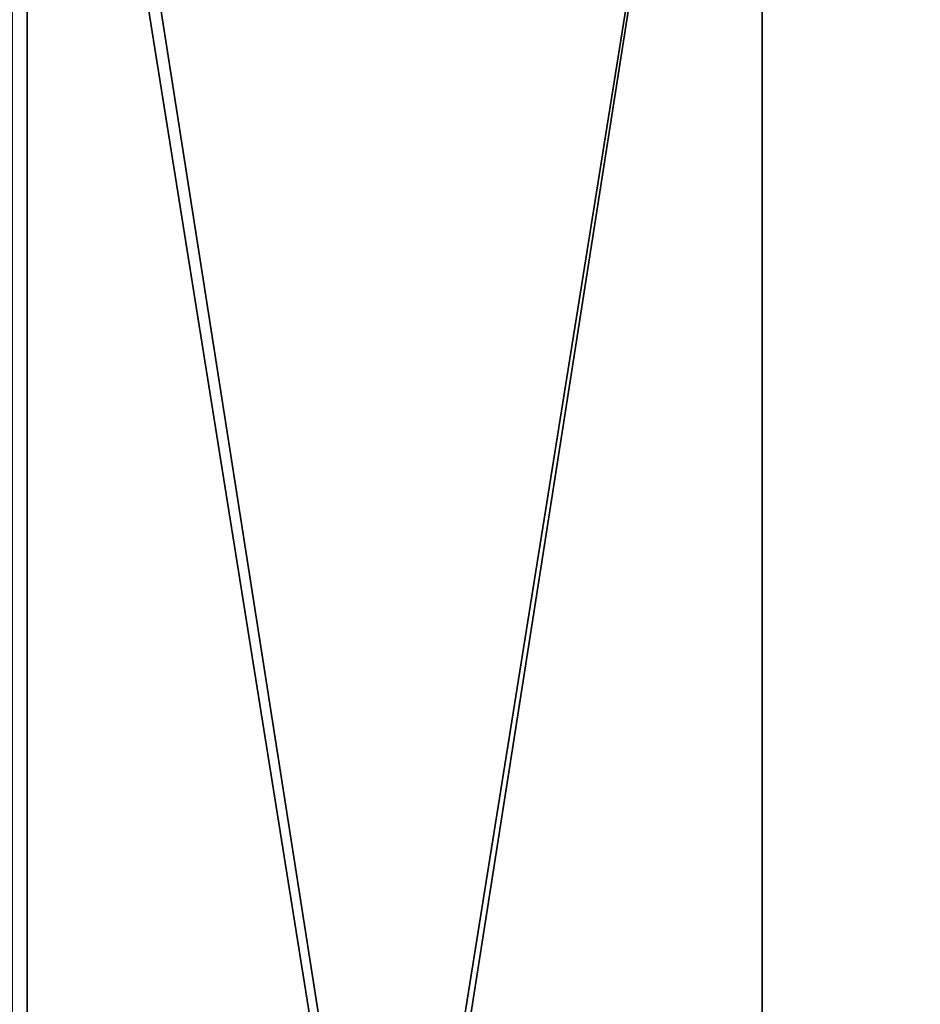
# Model space of a CAD drawing. Header units: millimetres. Extents: x -50 to 50, y -22 to 96.
# Tile 243 of 256: x -18.792 to -17.831, y 91.029 to 92.079. Entities that reach past the tile are written whole.
import ezdxf

# ---------------------------------------------------------------- set-up
doc = ezdxf.new("R2010")
doc.units = ezdxf.units.MM
doc.header["$LTSCALE"] = 65.185185
for name, color, linetype in [('3500', 7, 'CONTINUOUS'), ('3519', 7, 'CONTINUOUS'), ('3559', 7, 'CONTINUOUS'), ('3565', 7, 'CONTINUOUS'), ('3571', 7, 'CONTINUOUS'), ('3577', 7, 'CONTINUOUS')]:
    doc.layers.add(name, color=color, linetype=linetype)

msp = doc.modelspace()

# ---------------------------------------------------------------- linework, layer by layer
at = {"layer": '3500', "color": 7, "linetype": 'CONTINUOUS', "true_color": 0xe0f2ff}
for points in [[(-18.6933, 95.5, 25.5), (-18.6933, 94.5, 25.5), (-13.0138, 88, 37.0676), (-18.6933, 95.5, 25.5)], [(-12.7515, 95.5, 37.3145), (-18.6933, 95.5, 25.5), (-13.0138, 88, 37.0676), (-12.7515, 95.5, 37.3145)], [(-18.7734, 94.5, 24.5), (-18.7837, 93, 24.2837), (-13.0138, 88, 37.0676), (-18.7734, 94.5, 24.5)], [(-18.74, 94.5, 25.0005), (-18.7734, 94.5, 24.5), (-13.0138, 88, 37.0676), (-18.74, 94.5, 25.0005)], [(-18.6933, 94.5, 25.5), (-18.74, 94.5, 25.0005), (-13.0138, 88, 37.0676), (-18.6933, 94.5, 25.5)], [(-18.7837, 93, 24.2837), (-18.7837, 88, 24.2837), (-13.0138, 88, 37.0676), (-18.7837, 93, 24.2837)]]:
    msp.add_3dface(points, dxfattribs=at)
at = {"layer": '3519', "color": 7, "linetype": 'CONTINUOUS', "true_color": 0xe0f2ff}
for points in [[(-18.7837, 93, -18.2837), (-13.2936, 95.5, -30.7936), (-18.7837, 88, -18.2837), (-18.7837, 93, -18.2837)], [(-18.7837, 88, -18.2837), (-13.2936, 95.5, -30.7936), (-13.0138, 88, -31.0676), (-18.7837, 88, -18.2837)]]:
    msp.add_3dface(points, dxfattribs=at)
at = {"layer": '3559', "color": 7, "linetype": 'CONTINUOUS', "true_color": 0xe0f2ff}
for points in [[(-18.7837, 88, -18.2837), (-18, 88, -17.5), (-18, 93, -17.5), (-18.7837, 88, -18.2837)], [(-18.7837, 93, -18.2837), (-18.7837, 88, -18.2837), (-18, 93, -17.5), (-18.7837, 93, -18.2837)]]:
    msp.add_3dface(points, dxfattribs=at)
at = {"layer": '3565', "color": 7, "linetype": 'CONTINUOUS', "true_color": 0xe0f2ff}
for points in [[(-18.8, 93, -16.7), (-18, 88, -17.5), (-18.8, 88, -16.7), (-18.8, 93, -16.7)], [(-18, 88, -17.5), (-18.8, 93, -16.7), (-18, 93, -17.5), (-18, 88, -17.5)]]:
    msp.add_3dface(points, dxfattribs=at)
at = {"layer": '3571', "color": 7, "linetype": 'CONTINUOUS', "true_color": 0xe0f2ff}
for points in [[(-18.8, 88, 22.7), (-18, 88, 23.5), (-18, 93, 23.5), (-18.8, 88, 22.7)], [(-18.8, 93, 22.7), (-18.8, 88, 22.7), (-18, 93, 23.5), (-18.8, 93, 22.7)]]:
    msp.add_3dface(points, dxfattribs=at)
at = {"layer": '3577', "color": 7, "linetype": 'CONTINUOUS', "true_color": 0xe0f2ff}
for points in [[(-18, 88, 23.5), (-18.7837, 88, 24.2837), (-18.7837, 93, 24.2837), (-18, 88, 23.5)], [(-18, 88, 23.5), (-18.7837, 93, 24.2837), (-18, 93, 23.5), (-18, 88, 23.5)]]:
    msp.add_3dface(points, dxfattribs=at)

doc.saveas('drawing.dxf')
